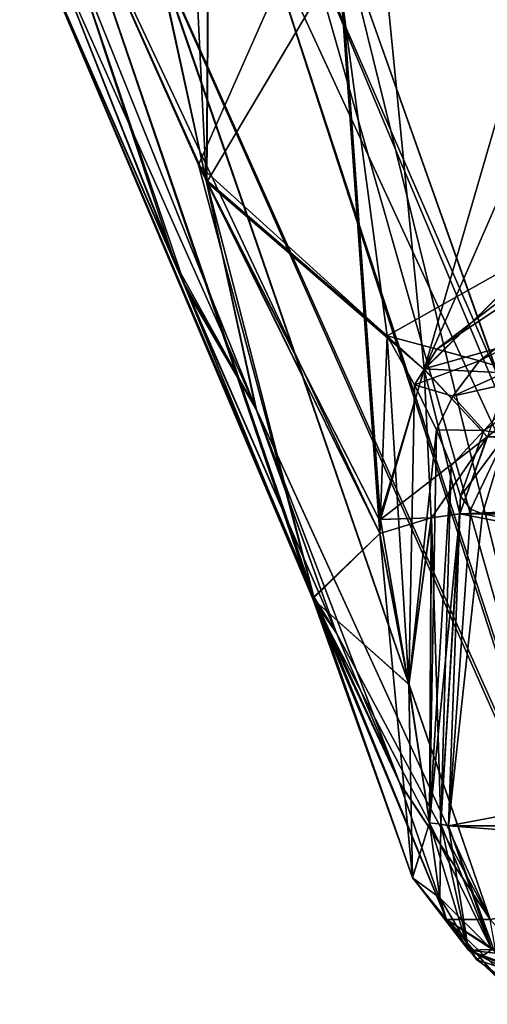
# Model space of a CAD drawing. Header units: inches. Extents: x -9.1 to 9.1, y -2.2 to 4.3.
# Tile 1 of 256: x -8.9655 to -8.8827, y -2.112 to -1.9377. Entities that reach past the tile are written whole.
import ezdxf

# ---------------------------------------------------------------- set-up
doc = ezdxf.new("R2010")
doc.units = ezdxf.units.IN
doc.header["$LTSCALE"] = 81.481481
doc.header["$MEASUREMENT"] = 0
for name, color, linetype in [('14568', 7, 'CONTINUOUS'), ('14569', 7, 'CONTINUOUS'), ('14570', 7, 'CONTINUOUS'), ('14571', 7, 'CONTINUOUS'), ('14572', 7, 'CONTINUOUS'), ('14573', 7, 'CONTINUOUS'), ('14575', 7, 'CONTINUOUS'), ('14578', 7, 'CONTINUOUS'), ('14581', 7, 'CONTINUOUS'), ('14586', 7, 'CONTINUOUS'), ('14587', 7, 'CONTINUOUS'), ('14588', 7, 'CONTINUOUS'), ('14589', 7, 'CONTINUOUS'), ('14590', 7, 'CONTINUOUS'), ('14591', 7, 'CONTINUOUS'), ('14592', 7, 'CONTINUOUS'), ('14596', 7, 'CONTINUOUS'), ('14597', 7, 'CONTINUOUS'), ('14598', 7, 'CONTINUOUS'), ('14599', 7, 'CONTINUOUS'), ('14600', 7, 'CONTINUOUS'), ('14601', 7, 'CONTINUOUS'), ('14603', 7, 'CONTINUOUS'), ('14606', 7, 'CONTINUOUS'), ('14609', 7, 'CONTINUOUS'), ('14614', 7, 'CONTINUOUS'), ('14615', 7, 'CONTINUOUS'), ('14616', 7, 'CONTINUOUS'), ('14617', 7, 'CONTINUOUS'), ('14618', 7, 'CONTINUOUS'), ('14619', 7, 'CONTINUOUS'), ('14785', 7, 'CONTINUOUS'), ('14786', 7, 'CONTINUOUS'), ('14793', 7, 'CONTINUOUS'), ('14794', 7, 'CONTINUOUS'), ('14795', 7, 'CONTINUOUS'), ('14796', 7, 'CONTINUOUS'), ('14801', 7, 'CONTINUOUS'), ('14805', 7, 'CONTINUOUS'), ('14806', 7, 'CONTINUOUS'), ('14807', 7, 'CONTINUOUS'), ('14808', 7, 'CONTINUOUS'), ('14814', 7, 'CONTINUOUS'), ('14815', 7, 'CONTINUOUS'), ('14816', 7, 'CONTINUOUS'), ('14817', 7, 'CONTINUOUS'), ('14824', 7, 'CONTINUOUS'), ('14825', 7, 'CONTINUOUS'), ('14826', 7, 'CONTINUOUS'), ('14827', 7, 'CONTINUOUS'), ('14837', 7, 'CONTINUOUS'), ('14839', 7, 'CONTINUOUS'), ('14840', 7, 'CONTINUOUS'), ('14841', 7, 'CONTINUOUS'), ('14842', 7, 'CONTINUOUS')]:
    doc.layers.add(name, color=color, linetype=linetype)

msp = doc.modelspace()

# ---------------------------------------------------------------- linework, layer by layer
at = {"layer": '14568', "linetype": 'Continuous'}
msp.add_3dface([(-8.88954, -2.08043, 2.27988), (-8.88125, -2.10294, 2.27812), (-8.60053, -2.08043, 3.63956), (-8.88954, -2.08043, 2.27988)], dxfattribs=at)
at = {"layer": '14569', "linetype": 'Continuous'}
for points in [[(-8.89288, -2.07986, 2.27107), (-8.88597, -2.10244, 2.26709), (-8.89087, -2.08012, 2.27534), (-8.89288, -2.07986, 2.27107)], [(-8.89087, -2.08012, 2.27534), (-8.88597, -2.10244, 2.26709), (-8.88954, -2.08043, 2.27988), (-8.89087, -2.08012, 2.27534)], [(-8.88954, -2.08043, 2.27988), (-8.88597, -2.10244, 2.26709), (-8.88125, -2.10294, 2.27812), (-8.88954, -2.08043, 2.27988)], [(-8.88597, -2.10244, 2.26709), (-8.86695, -2.112, 2.25613), (-8.88125, -2.10294, 2.27812), (-8.88597, -2.10244, 2.26709)]]:
    msp.add_3dface(points, dxfattribs=at)
at = {"layer": '14570', "linetype": 'Continuous'}
for points in [[(-8.89288, -2.07986, 2.27107), (-8.89594, -2.08954, 2.25788), (-8.88597, -2.10244, 2.26709), (-8.89288, -2.07986, 2.27107)], [(-8.89594, -2.08954, 2.25788), (-8.88988, -2.097, 2.2439), (-8.88597, -2.10244, 2.26709), (-8.89594, -2.08954, 2.25788)], [(-8.88597, -2.10244, 2.26709), (-8.88988, -2.097, 2.2439), (-8.88019, -2.10798, 2.24907), (-8.88597, -2.10244, 2.26709)], [(-8.86695, -2.112, 2.25613), (-8.88597, -2.10244, 2.26709), (-8.88019, -2.10798, 2.24907), (-8.86695, -2.112, 2.25613)]]:
    msp.add_3dface(points, dxfattribs=at)
at = {"layer": '14571', "linetype": 'Continuous'}
for points in [[(-8.90168, -2.02866, 2.25617), (-8.91357, -2.04021, 2.23968), (-8.89659, -2.05532, 2.26304), (-8.90168, -2.02866, 2.25617)], [(-8.91357, -2.04021, 2.23968), (-8.90938, -2.04627, 2.21823), (-8.89824, -2.0727, 2.22978), (-8.91357, -2.04021, 2.23968)], [(-8.89288, -2.07986, 2.27107), (-8.91357, -2.04021, 2.23968), (-8.89594, -2.08954, 2.25788), (-8.89288, -2.07986, 2.27107)], [(-8.91357, -2.04021, 2.23968), (-8.89288, -2.07986, 2.27107), (-8.89659, -2.05532, 2.26304), (-8.91357, -2.04021, 2.23968)], [(-8.89594, -2.08954, 2.25788), (-8.91357, -2.04021, 2.23968), (-8.88988, -2.097, 2.2439), (-8.89594, -2.08954, 2.25788)], [(-8.88988, -2.097, 2.2439), (-8.91357, -2.04021, 2.23968), (-8.89824, -2.0727, 2.22978), (-8.88988, -2.097, 2.2439)]]:
    msp.add_3dface(points, dxfattribs=at)
at = {"layer": '14572', "linetype": 'Continuous'}
for points in [[(-8.93638, -1.98452, 2.19309), (-8.95998, -1.925, 2.16432), (-8.92375, -2.00632, 2.19616), (-8.93638, -1.98452, 2.19309)], [(-8.95998, -1.925, 2.16432), (-8.95645, -1.925, 2.1577), (-8.92375, -2.00632, 2.19616), (-8.95998, -1.925, 2.16432)], [(-8.90938, -2.04627, 2.21823), (-8.93638, -1.98452, 2.19309), (-8.92375, -2.00632, 2.19616), (-8.90938, -2.04627, 2.21823)], [(-8.88214, -2.097, 2.2294), (-8.90938, -2.04627, 2.21823), (-8.92375, -2.00632, 2.19616), (-8.88214, -2.097, 2.2294)], [(-8.89824, -2.0727, 2.22978), (-8.90938, -2.04627, 2.21823), (-8.88214, -2.097, 2.2294), (-8.89824, -2.0727, 2.22978)], [(-8.88988, -2.097, 2.2439), (-8.89824, -2.0727, 2.22978), (-8.88214, -2.097, 2.2294), (-8.88988, -2.097, 2.2439)]]:
    msp.add_3dface(points, dxfattribs=at)
at = {"layer": '14573', "linetype": 'Continuous'}
for points in [[(-8.88019, -2.10798, 2.24907), (-8.88988, -2.097, 2.2439), (-8.87244, -2.10799, 2.23457), (-8.88019, -2.10798, 2.24907)], [(-8.87244, -2.10799, 2.23457), (-8.88988, -2.097, 2.2439), (-8.88214, -2.097, 2.2294), (-8.87244, -2.10799, 2.23457)]]:
    msp.add_3dface(points, dxfattribs=at)
at = {"layer": '14575', "linetype": 'Continuous'}
for points in [[(-8.92299, -1.92, 2.14368), (-8.86608, -2.09377, 2.2149), (-8.94121, -1.92576, 2.14558), (-8.92299, -1.92, 2.14368)], [(-8.91511, -1.92176, 2.14846), (-8.86608, -2.09377, 2.2149), (-8.92299, -1.92, 2.14368), (-8.91511, -1.92176, 2.14846)], [(-8.90801, -1.92369, 2.15479), (-8.86608, -2.09377, 2.2149), (-8.91511, -1.92176, 2.14846), (-8.90801, -1.92369, 2.15479)], [(-8.86608, -2.09377, 2.2149), (-8.90801, -1.92369, 2.15479), (-8.88024, -2.00204, 2.18721), (-8.86608, -2.09377, 2.2149)], [(-8.95645, -1.925, 2.1577), (-8.94121, -1.92576, 2.14558), (-8.92375, -2.00632, 2.19616), (-8.95645, -1.925, 2.1577)], [(-8.86608, -2.09377, 2.2149), (-8.88214, -2.097, 2.2294), (-8.94121, -1.92576, 2.14558), (-8.86608, -2.09377, 2.2149)], [(-8.94121, -1.92576, 2.14558), (-8.88214, -2.097, 2.2294), (-8.92375, -2.00632, 2.19616), (-8.94121, -1.92576, 2.14558)]]:
    msp.add_3dface(points, dxfattribs=at)
at = {"layer": '14578', "linetype": 'Continuous'}
for points in [[(-8.88024, -2.00204, 2.18721), (-8.90801, -1.92369, 2.15479), (-8.6664, -1.92369, 2.20479), (-8.88024, -2.00204, 2.18721)], [(-8.6664, -1.92369, 1.79521), (-8.90801, -1.92369, 1.84521), (-8.88043, -2.00154, 1.81298), (-8.6664, -1.92369, 1.79521)]]:
    msp.add_3dface(points, dxfattribs=at)
at = {"layer": '14581', "linetype": 'Continuous'}
for points in [[(-8.86667, -2.09398, 1.78485), (-8.92299, -1.92, 1.85632), (-8.94135, -1.92578, 1.85436), (-8.86667, -2.09398, 1.78485)], [(-8.86667, -2.09398, 1.78485), (-8.84691, -2.08461, 1.78561), (-8.92299, -1.92, 1.85632), (-8.86667, -2.09398, 1.78485)], [(-8.92299, -1.92, 1.85632), (-8.84691, -2.08461, 1.78561), (-8.91521, -1.92174, 1.85161), (-8.92299, -1.92, 1.85632)], [(-8.88043, -2.00154, 1.81298), (-8.90801, -1.92369, 1.84521), (-8.91521, -1.92174, 1.85161), (-8.88043, -2.00154, 1.81298)], [(-8.84691, -2.08461, 1.78561), (-8.88043, -2.00154, 1.81298), (-8.91521, -1.92174, 1.85161), (-8.84691, -2.08461, 1.78561)], [(-8.95645, -1.925, 1.8423), (-8.92357, -2.00674, 1.80366), (-8.94135, -1.92578, 1.85436), (-8.95645, -1.925, 1.8423)], [(-8.88214, -2.097, 1.7706), (-8.86667, -2.09398, 1.78485), (-8.94135, -1.92578, 1.85436), (-8.88214, -2.097, 1.7706)], [(-8.92357, -2.00674, 1.80366), (-8.88214, -2.097, 1.7706), (-8.94135, -1.92578, 1.85436), (-8.92357, -2.00674, 1.80366)]]:
    msp.add_3dface(points, dxfattribs=at)
at = {"layer": '14586', "linetype": 'Continuous'}
for points in [[(-8.95645, -1.925, 1.8423), (-8.95998, -1.925, 1.83568), (-8.93593, -1.98559, 1.80644), (-8.95645, -1.925, 1.8423)], [(-8.92357, -2.00674, 1.80366), (-8.95645, -1.925, 1.8423), (-8.93593, -1.98559, 1.80644), (-8.92357, -2.00674, 1.80366)], [(-8.90938, -2.04627, 1.78177), (-8.92357, -2.00674, 1.80366), (-8.93593, -1.98559, 1.80644), (-8.90938, -2.04627, 1.78177)], [(-8.88214, -2.097, 1.7706), (-8.92357, -2.00674, 1.80366), (-8.89817, -2.0729, 1.77011), (-8.88214, -2.097, 1.7706)], [(-8.89817, -2.0729, 1.77011), (-8.92357, -2.00674, 1.80366), (-8.90938, -2.04627, 1.78177), (-8.89817, -2.0729, 1.77011)], [(-8.88988, -2.097, 1.7561), (-8.88214, -2.097, 1.7706), (-8.89817, -2.0729, 1.77011), (-8.88988, -2.097, 1.7561)]]:
    msp.add_3dface(points, dxfattribs=at)
at = {"layer": '14587', "linetype": 'Continuous'}
msp.add_3dface([(-8.88214, -2.097, 1.7706), (-8.88988, -2.097, 1.7561), (-8.88019, -2.10798, 1.75093), (-8.88214, -2.097, 1.7706)], dxfattribs=at)
at = {"layer": '14588', "linetype": 'Continuous'}
for points in [[(-8.89592, -2.08962, 1.74226), (-8.89288, -2.07986, 1.72893), (-8.89108, -2.09312, 1.72995), (-8.89592, -2.08962, 1.74226)], [(-8.88988, -2.097, 1.7561), (-8.89592, -2.08962, 1.74226), (-8.89108, -2.09312, 1.72995), (-8.88988, -2.097, 1.7561)], [(-8.88452, -2.10411, 1.73375), (-8.88988, -2.097, 1.7561), (-8.89108, -2.09312, 1.72995), (-8.88452, -2.10411, 1.73375)], [(-8.88988, -2.097, 1.7561), (-8.86695, -2.112, 1.74387), (-8.88019, -2.10798, 1.75093), (-8.88988, -2.097, 1.7561)], [(-8.86695, -2.112, 1.74387), (-8.88988, -2.097, 1.7561), (-8.8764, -2.10994, 1.73842), (-8.86695, -2.112, 1.74387)], [(-8.8764, -2.10994, 1.73842), (-8.88988, -2.097, 1.7561), (-8.88452, -2.10411, 1.73375), (-8.8764, -2.10994, 1.73842)]]:
    msp.add_3dface(points, dxfattribs=at)
at = {"layer": '14589', "linetype": 'Continuous'}
for points in [[(-8.90169, -2.02866, 1.74382), (-8.89592, -2.08962, 1.74226), (-8.91342, -2.03987, 1.75959), (-8.90169, -2.02866, 1.74382)], [(-8.89659, -2.05536, 1.73694), (-8.89592, -2.08962, 1.74226), (-8.90169, -2.02866, 1.74382), (-8.89659, -2.05536, 1.73694)], [(-8.88988, -2.097, 1.7561), (-8.89817, -2.0729, 1.77011), (-8.91342, -2.03987, 1.75959), (-8.88988, -2.097, 1.7561)], [(-8.89592, -2.08962, 1.74226), (-8.88988, -2.097, 1.7561), (-8.91342, -2.03987, 1.75959), (-8.89592, -2.08962, 1.74226)], [(-8.89817, -2.0729, 1.77011), (-8.90938, -2.04627, 1.78177), (-8.91342, -2.03987, 1.75959), (-8.89817, -2.0729, 1.77011)], [(-8.89288, -2.07986, 1.72893), (-8.89592, -2.08962, 1.74226), (-8.89659, -2.05536, 1.73694), (-8.89288, -2.07986, 1.72893)]]:
    msp.add_3dface(points, dxfattribs=at)
at = {"layer": '14590', "linetype": 'Continuous'}
for points in [[(-8.89087, -2.08012, 1.72466), (-8.89288, -2.07986, 1.72893), (-8.88751, -2.02515, 1.72454), (-8.89087, -2.08012, 1.72466)], [(-8.88751, -2.02515, 1.72454), (-8.89288, -2.07986, 1.72893), (-8.89264, -2.02587, 1.73592), (-8.88751, -2.02515, 1.72454)], [(-8.88954, -2.08043, 1.72012), (-8.89087, -2.08012, 1.72466), (-8.88751, -2.02515, 1.72454), (-8.88954, -2.08043, 1.72012)], [(-8.90169, -2.02866, 1.74382), (-8.90184, -2.02619, 1.74416), (-8.89264, -2.02587, 1.73592), (-8.90169, -2.02866, 1.74382)], [(-8.89659, -2.05536, 1.73694), (-8.90169, -2.02866, 1.74382), (-8.89264, -2.02587, 1.73592), (-8.89659, -2.05536, 1.73694)], [(-8.89288, -2.07986, 1.72893), (-8.89659, -2.05536, 1.73694), (-8.89264, -2.02587, 1.73592), (-8.89288, -2.07986, 1.72893)]]:
    msp.add_3dface(points, dxfattribs=at)
at = {"layer": '14591', "linetype": 'Continuous'}
for points in [[(-8.89108, -2.09312, 1.72995), (-8.89288, -2.07986, 1.72893), (-8.89087, -2.08012, 1.72466), (-8.89108, -2.09312, 1.72995)], [(-8.89108, -2.09312, 1.72995), (-8.89087, -2.08012, 1.72466), (-8.88184, -2.10229, 1.72175), (-8.89108, -2.09312, 1.72995)], [(-8.89087, -2.08012, 1.72466), (-8.88954, -2.08043, 1.72012), (-8.88184, -2.10229, 1.72175), (-8.89087, -2.08012, 1.72466)], [(-8.88452, -2.10411, 1.73375), (-8.89108, -2.09312, 1.72995), (-8.88184, -2.10229, 1.72175), (-8.88452, -2.10411, 1.73375)], [(-8.86023, -2.112, 1.72635), (-8.88452, -2.10411, 1.73375), (-8.88184, -2.10229, 1.72175), (-8.86023, -2.112, 1.72635)], [(-8.86023, -2.112, 1.72635), (-8.8764, -2.10994, 1.73842), (-8.88452, -2.10411, 1.73375), (-8.86023, -2.112, 1.72635)]]:
    msp.add_3dface(points, dxfattribs=at)
at = {"layer": '14592', "linetype": 'Continuous'}
for points in [[(-8.60053, -2.08043, 0.36044), (-8.59224, -2.10294, 0.3622), (-8.88954, -2.08043, 1.72012), (-8.60053, -2.08043, 0.36044)], [(-8.88954, -2.08043, 1.72012), (-8.59224, -2.10294, 0.3622), (-8.88184, -2.10229, 1.72175), (-8.88954, -2.08043, 1.72012)]]:
    msp.add_3dface(points, dxfattribs=at)
at = {"layer": '14596', "linetype": 'Continuous'}
msp.add_3dface([(-8.88954, -2.08043, -1.72012), (-8.88125, -2.10294, -1.72188), (-8.60053, -2.08043, -0.36044), (-8.88954, -2.08043, -1.72012)], dxfattribs=at)
at = {"layer": '14597', "linetype": 'Continuous'}
for points in [[(-8.89288, -2.07986, -1.72893), (-8.88597, -2.10244, -1.73291), (-8.89087, -2.08012, -1.72466), (-8.89288, -2.07986, -1.72893)], [(-8.89087, -2.08012, -1.72466), (-8.88597, -2.10244, -1.73291), (-8.88954, -2.08043, -1.72012), (-8.89087, -2.08012, -1.72466)], [(-8.88954, -2.08043, -1.72012), (-8.88597, -2.10244, -1.73291), (-8.88125, -2.10294, -1.72188), (-8.88954, -2.08043, -1.72012)], [(-8.88597, -2.10244, -1.73291), (-8.86695, -2.112, -1.74387), (-8.88125, -2.10294, -1.72188), (-8.88597, -2.10244, -1.73291)]]:
    msp.add_3dface(points, dxfattribs=at)
at = {"layer": '14598', "linetype": 'Continuous'}
for points in [[(-8.89288, -2.07986, -1.72893), (-8.89594, -2.08954, -1.74212), (-8.88597, -2.10244, -1.73291), (-8.89288, -2.07986, -1.72893)], [(-8.89594, -2.08954, -1.74212), (-8.88988, -2.097, -1.7561), (-8.88597, -2.10244, -1.73291), (-8.89594, -2.08954, -1.74212)], [(-8.88597, -2.10244, -1.73291), (-8.88988, -2.097, -1.7561), (-8.88019, -2.10798, -1.75093), (-8.88597, -2.10244, -1.73291)], [(-8.86695, -2.112, -1.74387), (-8.88597, -2.10244, -1.73291), (-8.88019, -2.10798, -1.75093), (-8.86695, -2.112, -1.74387)]]:
    msp.add_3dface(points, dxfattribs=at)
at = {"layer": '14599', "linetype": 'Continuous'}
for points in [[(-8.90169, -2.02866, -1.74382), (-8.91357, -2.04021, -1.76032), (-8.8966, -2.0553, -1.73696), (-8.90169, -2.02866, -1.74382)], [(-8.91357, -2.04021, -1.76032), (-8.90938, -2.04627, -1.78177), (-8.89823, -2.07275, -1.77019), (-8.91357, -2.04021, -1.76032)], [(-8.89288, -2.07986, -1.72893), (-8.91357, -2.04021, -1.76032), (-8.89594, -2.08954, -1.74212), (-8.89288, -2.07986, -1.72893)], [(-8.91357, -2.04021, -1.76032), (-8.89288, -2.07986, -1.72893), (-8.8966, -2.0553, -1.73696), (-8.91357, -2.04021, -1.76032)], [(-8.89594, -2.08954, -1.74212), (-8.91357, -2.04021, -1.76032), (-8.88988, -2.097, -1.7561), (-8.89594, -2.08954, -1.74212)], [(-8.88988, -2.097, -1.7561), (-8.91357, -2.04021, -1.76032), (-8.89823, -2.07275, -1.77019), (-8.88988, -2.097, -1.7561)]]:
    msp.add_3dface(points, dxfattribs=at)
at = {"layer": '14600', "linetype": 'Continuous'}
for points in [[(-8.93669, -1.98376, -1.80725), (-8.95998, -1.925, -1.83568), (-8.92375, -2.00632, -1.80384), (-8.93669, -1.98376, -1.80725)], [(-8.95998, -1.925, -1.83568), (-8.95645, -1.925, -1.8423), (-8.92375, -2.00632, -1.80384), (-8.95998, -1.925, -1.83568)], [(-8.90938, -2.04627, -1.78177), (-8.93669, -1.98376, -1.80725), (-8.92375, -2.00632, -1.80384), (-8.90938, -2.04627, -1.78177)], [(-8.88214, -2.097, -1.7706), (-8.90938, -2.04627, -1.78177), (-8.92375, -2.00632, -1.80384), (-8.88214, -2.097, -1.7706)], [(-8.89823, -2.07275, -1.77019), (-8.90938, -2.04627, -1.78177), (-8.88214, -2.097, -1.7706), (-8.89823, -2.07275, -1.77019)], [(-8.88988, -2.097, -1.7561), (-8.89823, -2.07275, -1.77019), (-8.88214, -2.097, -1.7706), (-8.88988, -2.097, -1.7561)]]:
    msp.add_3dface(points, dxfattribs=at)
at = {"layer": '14601', "linetype": 'Continuous'}
for points in [[(-8.88019, -2.10798, -1.75093), (-8.88988, -2.097, -1.7561), (-8.87244, -2.10799, -1.76543), (-8.88019, -2.10798, -1.75093)], [(-8.87244, -2.10799, -1.76543), (-8.88988, -2.097, -1.7561), (-8.88214, -2.097, -1.7706), (-8.87244, -2.10799, -1.76543)]]:
    msp.add_3dface(points, dxfattribs=at)
at = {"layer": '14603', "linetype": 'Continuous'}
for points in [[(-8.92299, -1.92, -1.85632), (-8.86608, -2.09377, -1.7851), (-8.94121, -1.92576, -1.85442), (-8.92299, -1.92, -1.85632)], [(-8.91511, -1.92176, -1.85154), (-8.86608, -2.09377, -1.7851), (-8.92299, -1.92, -1.85632), (-8.91511, -1.92176, -1.85154)], [(-8.90801, -1.92369, -1.84521), (-8.86608, -2.09377, -1.7851), (-8.91511, -1.92176, -1.85154), (-8.90801, -1.92369, -1.84521)], [(-8.86608, -2.09377, -1.7851), (-8.90801, -1.92369, -1.84521), (-8.88024, -2.00204, -1.81279), (-8.86608, -2.09377, -1.7851)], [(-8.95645, -1.925, -1.8423), (-8.94121, -1.92576, -1.85442), (-8.92375, -2.00632, -1.80384), (-8.95645, -1.925, -1.8423)], [(-8.86608, -2.09377, -1.7851), (-8.88214, -2.097, -1.7706), (-8.94121, -1.92576, -1.85442), (-8.86608, -2.09377, -1.7851)], [(-8.94121, -1.92576, -1.85442), (-8.88214, -2.097, -1.7706), (-8.92375, -2.00632, -1.80384), (-8.94121, -1.92576, -1.85442)]]:
    msp.add_3dface(points, dxfattribs=at)
at = {"layer": '14606', "linetype": 'Continuous'}
for points in [[(-8.88024, -2.00204, -1.81279), (-8.90801, -1.92369, -1.84521), (-8.6664, -1.92369, -1.79521), (-8.88024, -2.00204, -1.81279)], [(-8.6664, -1.92369, -2.20479), (-8.90801, -1.92369, -2.15479), (-8.88043, -2.00154, -2.18702), (-8.6664, -1.92369, -2.20479)]]:
    msp.add_3dface(points, dxfattribs=at)
at = {"layer": '14609', "linetype": 'Continuous'}
for points in [[(-8.86667, -2.09398, -2.21515), (-8.92299, -1.92, -2.14368), (-8.94135, -1.92578, -2.14564), (-8.86667, -2.09398, -2.21515)], [(-8.86667, -2.09398, -2.21515), (-8.84691, -2.08461, -2.21439), (-8.92299, -1.92, -2.14368), (-8.86667, -2.09398, -2.21515)], [(-8.92299, -1.92, -2.14368), (-8.84691, -2.08461, -2.21439), (-8.91521, -1.92174, -2.14839), (-8.92299, -1.92, -2.14368)], [(-8.88043, -2.00154, -2.18702), (-8.90801, -1.92369, -2.15479), (-8.91521, -1.92174, -2.14839), (-8.88043, -2.00154, -2.18702)], [(-8.84691, -2.08461, -2.21439), (-8.88043, -2.00154, -2.18702), (-8.91521, -1.92174, -2.14839), (-8.84691, -2.08461, -2.21439)], [(-8.95645, -1.925, -2.1577), (-8.92357, -2.00674, -2.19634), (-8.94135, -1.92578, -2.14564), (-8.95645, -1.925, -2.1577)], [(-8.88214, -2.097, -2.2294), (-8.86667, -2.09398, -2.21515), (-8.94135, -1.92578, -2.14564), (-8.88214, -2.097, -2.2294)], [(-8.92357, -2.00674, -2.19634), (-8.88214, -2.097, -2.2294), (-8.94135, -1.92578, -2.14564), (-8.92357, -2.00674, -2.19634)]]:
    msp.add_3dface(points, dxfattribs=at)
at = {"layer": '14614', "linetype": 'Continuous'}
for points in [[(-8.95645, -1.925, -2.1577), (-8.95998, -1.925, -2.16432), (-8.93794, -1.98077, -2.19141), (-8.95645, -1.925, -2.1577)], [(-8.92357, -2.00674, -2.19634), (-8.95645, -1.925, -2.1577), (-8.93794, -1.98077, -2.19141), (-8.92357, -2.00674, -2.19634)], [(-8.90938, -2.04627, -2.21823), (-8.92357, -2.00674, -2.19634), (-8.93794, -1.98077, -2.19141), (-8.90938, -2.04627, -2.21823)], [(-8.88214, -2.097, -2.2294), (-8.92357, -2.00674, -2.19634), (-8.89824, -2.07273, -2.2298), (-8.88214, -2.097, -2.2294)], [(-8.89824, -2.07273, -2.2298), (-8.92357, -2.00674, -2.19634), (-8.90938, -2.04627, -2.21823), (-8.89824, -2.07273, -2.2298)], [(-8.88988, -2.097, -2.2439), (-8.88214, -2.097, -2.2294), (-8.89824, -2.07273, -2.2298), (-8.88988, -2.097, -2.2439)]]:
    msp.add_3dface(points, dxfattribs=at)
at = {"layer": '14615', "linetype": 'Continuous'}
msp.add_3dface([(-8.88214, -2.097, -2.2294), (-8.88988, -2.097, -2.2439), (-8.88019, -2.10798, -2.24907), (-8.88214, -2.097, -2.2294)], dxfattribs=at)
at = {"layer": '14616', "linetype": 'Continuous'}
for points in [[(-8.89288, -2.07986, -2.27107), (-8.88598, -2.10244, -2.2671), (-8.89593, -2.08957, -2.25783), (-8.89288, -2.07986, -2.27107)], [(-8.88598, -2.10244, -2.2671), (-8.88988, -2.097, -2.2439), (-8.89593, -2.08957, -2.25783), (-8.88598, -2.10244, -2.2671)], [(-8.88988, -2.097, -2.2439), (-8.86695, -2.112, -2.25613), (-8.88019, -2.10798, -2.24907), (-8.88988, -2.097, -2.2439)], [(-8.86695, -2.112, -2.25613), (-8.88988, -2.097, -2.2439), (-8.88598, -2.10244, -2.2671), (-8.86695, -2.112, -2.25613)]]:
    msp.add_3dface(points, dxfattribs=at)
at = {"layer": '14617', "linetype": 'Continuous'}
for points in [[(-8.88598, -2.10244, -2.2671), (-8.89288, -2.07986, -2.27107), (-8.88184, -2.10229, -2.27825), (-8.88598, -2.10244, -2.2671)], [(-8.88184, -2.10229, -2.27825), (-8.89288, -2.07986, -2.27107), (-8.89087, -2.08012, -2.27534), (-8.88184, -2.10229, -2.27825)], [(-8.88954, -2.08043, -2.27988), (-8.88184, -2.10229, -2.27825), (-8.89087, -2.08012, -2.27534), (-8.88954, -2.08043, -2.27988)], [(-8.86023, -2.112, -2.27365), (-8.88598, -2.10244, -2.2671), (-8.88184, -2.10229, -2.27825), (-8.86023, -2.112, -2.27365)], [(-8.86023, -2.112, -2.27365), (-8.8629, -2.112, -2.26463), (-8.88598, -2.10244, -2.2671), (-8.86023, -2.112, -2.27365)], [(-8.8629, -2.112, -2.26463), (-8.86695, -2.112, -2.25613), (-8.88598, -2.10244, -2.2671), (-8.8629, -2.112, -2.26463)]]:
    msp.add_3dface(points, dxfattribs=at)
at = {"layer": '14618', "linetype": 'Continuous'}
for points in [[(-8.60053, -2.08043, -3.63956), (-8.59224, -2.10294, -3.6378), (-8.88954, -2.08043, -2.27988), (-8.60053, -2.08043, -3.63956)], [(-8.59224, -2.10294, -3.6378), (-8.88184, -2.10229, -2.27825), (-8.88954, -2.08043, -2.27988), (-8.59224, -2.10294, -3.6378)]]:
    msp.add_3dface(points, dxfattribs=at)
at = {"layer": '14619', "linetype": 'Continuous'}
for points in [[(-8.60053, -2.08043, -3.63956), (-8.88954, -2.08043, -2.27988), (-8.59763, -2.02515, -3.63925), (-8.60053, -2.08043, -3.63956)], [(-8.59763, -2.02515, -3.63925), (-8.88954, -2.08043, -2.27988), (-8.88751, -2.02515, -2.27546), (-8.59763, -2.02515, -3.63925)]]:
    msp.add_3dface(points, dxfattribs=at)
at = {"layer": '14785', "linetype": 'Continuous'}
for points in [[(-8.95879, -1.90739, -2.19706), (-8.78727, -1.63239, -2.26039), (-8.93381, -1.96335, -2.22688), (-8.95879, -1.90739, -2.19706)], [(-8.93243, -1.96612, -1.77169), (-8.93013, -1.63239, -1.80831), (-8.95879, -1.90739, -1.80294), (-8.93243, -1.96612, -1.77169)], [(-8.93381, -1.96335, -2.22688), (-8.78727, -1.63239, -2.26039), (-8.89387, -1.99958, -2.25773), (-8.93381, -1.96335, -2.22688)], [(-8.90169, -2.02866, -1.74382), (-8.93013, -1.63239, -1.80831), (-8.93243, -1.96612, -1.77169), (-8.90169, -2.02866, -1.74382)], [(-8.93013, -1.63239, -1.80831), (-8.90169, -2.02866, -1.74382), (-8.90159, -2.02619, -1.74402), (-8.93013, -1.63239, -1.80831)], [(-8.74238, -1.89982, -1.71366), (-8.93013, -1.63239, -1.80831), (-8.80811, -1.94044, -1.71589), (-8.74238, -1.89982, -1.71366)], [(-8.80811, -1.94044, -1.71589), (-8.93013, -1.63239, -1.80831), (-8.87122, -1.97737, -1.73301), (-8.80811, -1.94044, -1.71589)], [(-8.87122, -1.97737, -1.73301), (-8.93013, -1.63239, -1.80831), (-8.89385, -1.99952, -1.74227), (-8.87122, -1.97737, -1.73301)], [(-8.89385, -1.99952, -1.74227), (-8.93013, -1.63239, -1.80831), (-8.90159, -2.02619, -1.74402), (-8.89385, -1.99952, -1.74227)], [(-8.78727, -1.63239, -2.26039), (-8.87122, -1.97737, -2.26699), (-8.89387, -1.99958, -2.25773), (-8.78727, -1.63239, -2.26039)], [(-8.90184, -2.02619, -2.25584), (-8.93381, -1.96335, -2.22688), (-8.89387, -1.99958, -2.25773), (-8.90184, -2.02619, -2.25584)]]:
    msp.add_3dface(points, dxfattribs=at)
at = {"layer": '14786', "linetype": 'Continuous'}
for points in [[(-8.91357, -2.04021, -1.76032), (-8.95879, -1.90739, -1.80294), (-8.9655, -1.9177, -1.81781), (-8.91357, -2.04021, -1.76032)], [(-8.90169, -2.02866, -1.74382), (-8.93243, -1.96612, -1.77169), (-8.95879, -1.90739, -1.80294), (-8.90169, -2.02866, -1.74382)], [(-8.90169, -2.02866, -1.74382), (-8.95879, -1.90739, -1.80294), (-8.91357, -2.04021, -1.76032), (-8.90169, -2.02866, -1.74382)], [(-8.93669, -1.98376, -1.80725), (-8.91357, -2.04021, -1.76032), (-8.9655, -1.9177, -1.81781), (-8.93669, -1.98376, -1.80725)], [(-8.95998, -1.925, -1.83568), (-8.93669, -1.98376, -1.80725), (-8.9655, -1.9177, -1.81781), (-8.95998, -1.925, -1.83568)], [(-8.90938, -2.04627, -1.78177), (-8.91357, -2.04021, -1.76032), (-8.93669, -1.98376, -1.80725), (-8.90938, -2.04627, -1.78177)]]:
    msp.add_3dface(points, dxfattribs=at)
at = {"layer": '14793', "linetype": 'Continuous'}
for points in [[(-8.9655, -1.91768, -2.18223), (-8.95879, -1.90739, -2.19706), (-8.91342, -2.03987, -2.24041), (-8.9655, -1.91768, -2.18223)], [(-8.95879, -1.90739, -2.19706), (-8.93381, -1.96335, -2.22688), (-8.91342, -2.03987, -2.24041), (-8.95879, -1.90739, -2.19706)], [(-8.93794, -1.98077, -2.19141), (-8.95998, -1.925, -2.16432), (-8.9655, -1.91768, -2.18223), (-8.93794, -1.98077, -2.19141)], [(-8.90938, -2.04627, -2.21823), (-8.93794, -1.98077, -2.19141), (-8.9655, -1.91768, -2.18223), (-8.90938, -2.04627, -2.21823)], [(-8.90938, -2.04627, -2.21823), (-8.9655, -1.91768, -2.18223), (-8.91342, -2.03987, -2.24041), (-8.90938, -2.04627, -2.21823)], [(-8.93381, -1.96335, -2.22688), (-8.90184, -2.02619, -2.25584), (-8.90169, -2.02866, -2.25618), (-8.93381, -1.96335, -2.22688)], [(-8.93381, -1.96335, -2.22688), (-8.90169, -2.02866, -2.25618), (-8.91342, -2.03987, -2.24041), (-8.93381, -1.96335, -2.22688)]]:
    msp.add_3dface(points, dxfattribs=at)
at = {"layer": '14794', "linetype": 'Continuous'}
for points in [[(-8.89087, -2.08012, -2.27534), (-8.89288, -2.07986, -2.27107), (-8.88751, -2.02515, -2.27546), (-8.89087, -2.08012, -2.27534)], [(-8.88751, -2.02515, -2.27546), (-8.89288, -2.07986, -2.27107), (-8.89264, -2.02587, -2.26408), (-8.88751, -2.02515, -2.27546)], [(-8.88954, -2.08043, -2.27988), (-8.89087, -2.08012, -2.27534), (-8.88751, -2.02515, -2.27546), (-8.88954, -2.08043, -2.27988)], [(-8.90184, -2.02619, -2.25584), (-8.89264, -2.02587, -2.26408), (-8.90169, -2.02866, -2.25618), (-8.90184, -2.02619, -2.25584)], [(-8.90169, -2.02866, -2.25618), (-8.89264, -2.02587, -2.26408), (-8.89656, -2.05551, -2.2631), (-8.90169, -2.02866, -2.25618)], [(-8.89264, -2.02587, -2.26408), (-8.89288, -2.07986, -2.27107), (-8.89656, -2.05551, -2.2631), (-8.89264, -2.02587, -2.26408)]]:
    msp.add_3dface(points, dxfattribs=at)
at = {"layer": '14795', "linetype": 'Continuous'}
for points in [[(-8.89387, -1.99958, -2.25773), (-8.87122, -1.97737, -2.26699), (-8.88266, -2.01153, -2.27864), (-8.89387, -1.99958, -2.25773)], [(-8.90184, -2.02619, -2.25584), (-8.89387, -1.99958, -2.25773), (-8.89264, -2.02587, -2.26408), (-8.90184, -2.02619, -2.25584)], [(-8.88751, -2.02515, -2.27546), (-8.89387, -1.99958, -2.25773), (-8.88266, -2.01153, -2.27864), (-8.88751, -2.02515, -2.27546)], [(-8.89387, -1.99958, -2.25773), (-8.88751, -2.02515, -2.27546), (-8.89264, -2.02587, -2.26408), (-8.89387, -1.99958, -2.25773)]]:
    msp.add_3dface(points, dxfattribs=at)
at = {"layer": '14796', "linetype": 'Continuous'}
msp.add_3dface([(-8.59763, -2.02515, -3.63925), (-8.88751, -2.02515, -2.27546), (-8.88266, -2.01153, -2.27864), (-8.59763, -2.02515, -3.63925)], dxfattribs=at)
at = {"layer": '14801', "linetype": 'Continuous'}
for points in [[(-8.90169, -2.02866, -2.25618), (-8.89593, -2.08957, -2.25783), (-8.91342, -2.03987, -2.24041), (-8.90169, -2.02866, -2.25618)], [(-8.89593, -2.08957, -2.25783), (-8.90169, -2.02866, -2.25618), (-8.89656, -2.05551, -2.2631), (-8.89593, -2.08957, -2.25783)], [(-8.88988, -2.097, -2.2439), (-8.89824, -2.07273, -2.2298), (-8.91342, -2.03987, -2.24041), (-8.88988, -2.097, -2.2439)], [(-8.89593, -2.08957, -2.25783), (-8.88988, -2.097, -2.2439), (-8.91342, -2.03987, -2.24041), (-8.89593, -2.08957, -2.25783)], [(-8.89824, -2.07273, -2.2298), (-8.90938, -2.04627, -2.21823), (-8.91342, -2.03987, -2.24041), (-8.89824, -2.07273, -2.2298)], [(-8.89288, -2.07986, -2.27107), (-8.89593, -2.08957, -2.25783), (-8.89656, -2.05551, -2.2631), (-8.89288, -2.07986, -2.27107)]]:
    msp.add_3dface(points, dxfattribs=at)
at = {"layer": '14805', "linetype": 'Continuous'}
for points in [[(-8.8689, -2.00074, -1.70891), (-8.88267, -2.01155, -1.72137), (-8.60818, -2.00074, -0.4823), (-8.8689, -2.00074, -1.70891)], [(-8.60818, -2.00074, -0.4823), (-8.88267, -2.01155, -1.72137), (-8.60213, -2.01336, -0.39681), (-8.60818, -2.00074, -0.4823)], [(-8.88267, -2.01155, -1.72137), (-8.88751, -2.02515, -1.72454), (-8.60213, -2.01336, -0.39681), (-8.88267, -2.01155, -1.72137)], [(-8.88751, -2.02515, -1.72454), (-8.59763, -2.02515, -0.36076), (-8.60213, -2.01336, -0.39681), (-8.88751, -2.02515, -1.72454)]]:
    msp.add_3dface(points, dxfattribs=at)
at = {"layer": '14806', "linetype": 'Continuous'}
for points in [[(-8.88751, -2.02515, -1.72454), (-8.88954, -2.08043, -1.72012), (-8.60053, -2.08043, -0.36044), (-8.88751, -2.02515, -1.72454)], [(-8.59763, -2.02515, -0.36076), (-8.88751, -2.02515, -1.72454), (-8.60053, -2.08043, -0.36044), (-8.59763, -2.02515, -0.36076)]]:
    msp.add_3dface(points, dxfattribs=at)
at = {"layer": '14807', "linetype": 'Continuous'}
for points in [[(-8.89255, -2.02586, -1.73579), (-8.89087, -2.08012, -1.72466), (-8.88751, -2.02515, -1.72454), (-8.89255, -2.02586, -1.73579)], [(-8.89087, -2.08012, -1.72466), (-8.88954, -2.08043, -1.72012), (-8.88751, -2.02515, -1.72454), (-8.89087, -2.08012, -1.72466)], [(-8.90159, -2.02619, -1.74402), (-8.90169, -2.02866, -1.74382), (-8.8966, -2.0553, -1.73696), (-8.90159, -2.02619, -1.74402)], [(-8.90159, -2.02619, -1.74402), (-8.8966, -2.0553, -1.73696), (-8.89255, -2.02586, -1.73579), (-8.90159, -2.02619, -1.74402)], [(-8.8966, -2.0553, -1.73696), (-8.89288, -2.07986, -1.72893), (-8.89255, -2.02586, -1.73579), (-8.8966, -2.0553, -1.73696)], [(-8.89288, -2.07986, -1.72893), (-8.89087, -2.08012, -1.72466), (-8.89255, -2.02586, -1.73579), (-8.89288, -2.07986, -1.72893)]]:
    msp.add_3dface(points, dxfattribs=at)
at = {"layer": '14808', "linetype": 'Continuous'}
for points in [[(-8.87122, -1.97737, -1.73301), (-8.89385, -1.99952, -1.74227), (-8.86725, -1.99202, -1.72411), (-8.87122, -1.97737, -1.73301)], [(-8.86725, -1.99202, -1.72411), (-8.89385, -1.99952, -1.74227), (-8.8689, -2.00074, -1.70891), (-8.86725, -1.99202, -1.72411)], [(-8.89385, -1.99952, -1.74227), (-8.90159, -2.02619, -1.74402), (-8.88267, -2.01155, -1.72137), (-8.89385, -1.99952, -1.74227)], [(-8.8689, -2.00074, -1.70891), (-8.89385, -1.99952, -1.74227), (-8.88267, -2.01155, -1.72137), (-8.8689, -2.00074, -1.70891)], [(-8.90159, -2.02619, -1.74402), (-8.89255, -2.02586, -1.73579), (-8.88267, -2.01155, -1.72137), (-8.90159, -2.02619, -1.74402)], [(-8.89255, -2.02586, -1.73579), (-8.88751, -2.02515, -1.72454), (-8.88267, -2.01155, -1.72137), (-8.89255, -2.02586, -1.73579)]]:
    msp.add_3dface(points, dxfattribs=at)
at = {"layer": '14814', "linetype": 'Continuous'}
for points in [[(-8.8874, -2.02205, 2.27521), (-8.88954, -2.08043, 2.27988), (-8.8856, -2.02435, 2.28428), (-8.8874, -2.02205, 2.27521)], [(-8.88954, -2.08043, 2.27988), (-8.88353, -2.02515, 2.2942), (-8.8856, -2.02435, 2.28428), (-8.88954, -2.08043, 2.27988)], [(-8.88353, -2.02515, 2.2942), (-8.88954, -2.08043, 2.27988), (-8.60053, -2.08043, 3.63956), (-8.88353, -2.02515, 2.2942)], [(-8.59763, -2.02515, 3.63924), (-8.88353, -2.02515, 2.2942), (-8.60053, -2.08043, 3.63956), (-8.59763, -2.02515, 3.63924)]]:
    msp.add_3dface(points, dxfattribs=at)
at = {"layer": '14815', "linetype": 'Continuous'}
for points in [[(-8.90038, -1.99366, 2.2534), (-8.90168, -2.02866, 2.25617), (-8.89659, -2.05532, 2.26304), (-8.90038, -1.99366, 2.2534)], [(-8.90038, -1.99366, 2.2534), (-8.89659, -2.05532, 2.26304), (-8.89557, -2.00234, 2.25792), (-8.90038, -1.99366, 2.2534)], [(-8.89557, -2.00234, 2.25792), (-8.89659, -2.05532, 2.26304), (-8.89168, -2.01028, 2.26337), (-8.89557, -2.00234, 2.25792)], [(-8.89659, -2.05532, 2.26304), (-8.89288, -2.07986, 2.27107), (-8.89168, -2.01028, 2.26337), (-8.89659, -2.05532, 2.26304)], [(-8.89168, -2.01028, 2.26337), (-8.89288, -2.07986, 2.27107), (-8.88905, -2.01665, 2.269), (-8.89168, -2.01028, 2.26337)], [(-8.89288, -2.07986, 2.27107), (-8.89087, -2.08012, 2.27534), (-8.88905, -2.01665, 2.269), (-8.89288, -2.07986, 2.27107)], [(-8.88905, -2.01665, 2.269), (-8.89087, -2.08012, 2.27534), (-8.8874, -2.02205, 2.27521), (-8.88905, -2.01665, 2.269)], [(-8.89087, -2.08012, 2.27534), (-8.88954, -2.08043, 2.27988), (-8.8874, -2.02205, 2.27521), (-8.89087, -2.08012, 2.27534)]]:
    msp.add_3dface(points, dxfattribs=at)
at = {"layer": '14816', "linetype": 'Continuous'}
for points in [[(-8.93247, -1.96603, 2.22826), (-8.94874, -1.63239, 2.17232), (-8.95879, -1.90739, 2.19706), (-8.93247, -1.96603, 2.22826)], [(-8.95879, -1.90739, 1.80294), (-8.93013, -1.63239, 1.80831), (-8.93233, -1.96647, 1.77158), (-8.95879, -1.90739, 1.80294)], [(-8.94874, -1.63239, 2.17232), (-8.93247, -1.96603, 2.22826), (-8.90038, -1.99366, 2.2534), (-8.94874, -1.63239, 2.17232)], [(-8.79805, -1.78538, 2.27222), (-8.94874, -1.63239, 2.17232), (-8.80811, -1.94044, 2.28411), (-8.79805, -1.78538, 2.27222)], [(-8.80811, -1.94044, 2.28411), (-8.94874, -1.63239, 2.17232), (-8.85571, -1.9685, 2.27267), (-8.80811, -1.94044, 2.28411)], [(-8.85571, -1.9685, 2.27267), (-8.94874, -1.63239, 2.17232), (-8.90038, -1.99366, 2.2534), (-8.85571, -1.9685, 2.27267)], [(-8.93013, -1.63239, 1.80831), (-8.73366, -1.63239, 1.73747), (-8.93233, -1.96647, 1.77158), (-8.93013, -1.63239, 1.80831)], [(-8.93233, -1.96647, 1.77158), (-8.73366, -1.63239, 1.73747), (-8.89387, -1.99958, 1.74227), (-8.93233, -1.96647, 1.77158)], [(-8.89387, -1.99958, 1.74227), (-8.73366, -1.63239, 1.73747), (-8.87122, -1.97737, 1.73301), (-8.89387, -1.99958, 1.74227)], [(-8.93247, -1.96603, 2.22826), (-8.90168, -2.02866, 2.25617), (-8.90038, -1.99366, 2.2534), (-8.93247, -1.96603, 2.22826)], [(-8.90184, -2.02619, 1.74416), (-8.93233, -1.96647, 1.77158), (-8.89387, -1.99958, 1.74227), (-8.90184, -2.02619, 1.74416)]]:
    msp.add_3dface(points, dxfattribs=at)
at = {"layer": '14817', "linetype": 'Continuous'}
for points in [[(-8.91357, -2.04021, 2.23968), (-8.95879, -1.90739, 2.19706), (-8.9655, -1.9177, 2.18219), (-8.91357, -2.04021, 2.23968)], [(-8.90168, -2.02866, 2.25617), (-8.93247, -1.96603, 2.22826), (-8.95879, -1.90739, 2.19706), (-8.90168, -2.02866, 2.25617)], [(-8.90168, -2.02866, 2.25617), (-8.95879, -1.90739, 2.19706), (-8.91357, -2.04021, 2.23968), (-8.90168, -2.02866, 2.25617)], [(-8.93638, -1.98452, 2.19309), (-8.91357, -2.04021, 2.23968), (-8.9655, -1.9177, 2.18219), (-8.93638, -1.98452, 2.19309)], [(-8.95998, -1.925, 2.16432), (-8.93638, -1.98452, 2.19309), (-8.9655, -1.9177, 2.18219), (-8.95998, -1.925, 2.16432)], [(-8.90938, -2.04627, 2.21823), (-8.91357, -2.04021, 2.23968), (-8.93638, -1.98452, 2.19309), (-8.90938, -2.04627, 2.21823)]]:
    msp.add_3dface(points, dxfattribs=at)
at = {"layer": '14824', "linetype": 'Continuous'}
for points in [[(-8.95879, -1.90739, 1.80294), (-8.91342, -2.03987, 1.75959), (-8.9655, -1.91768, 1.81777), (-8.95879, -1.90739, 1.80294)], [(-8.95879, -1.90739, 1.80294), (-8.93233, -1.96647, 1.77158), (-8.91342, -2.03987, 1.75959), (-8.95879, -1.90739, 1.80294)], [(-8.93593, -1.98559, 1.80644), (-8.95998, -1.925, 1.83568), (-8.9655, -1.91768, 1.81777), (-8.93593, -1.98559, 1.80644)], [(-8.90938, -2.04627, 1.78177), (-8.93593, -1.98559, 1.80644), (-8.9655, -1.91768, 1.81777), (-8.90938, -2.04627, 1.78177)], [(-8.91342, -2.03987, 1.75959), (-8.90938, -2.04627, 1.78177), (-8.9655, -1.91768, 1.81777), (-8.91342, -2.03987, 1.75959)], [(-8.93233, -1.96647, 1.77158), (-8.90184, -2.02619, 1.74416), (-8.90169, -2.02866, 1.74382), (-8.93233, -1.96647, 1.77158)], [(-8.93233, -1.96647, 1.77158), (-8.90169, -2.02866, 1.74382), (-8.91342, -2.03987, 1.75959), (-8.93233, -1.96647, 1.77158)]]:
    msp.add_3dface(points, dxfattribs=at)
at = {"layer": '14825', "linetype": 'Continuous'}
for points in [[(-8.89387, -1.99958, 1.74227), (-8.87122, -1.97737, 1.73301), (-8.88266, -2.01153, 1.72136), (-8.89387, -1.99958, 1.74227)], [(-8.90184, -2.02619, 1.74416), (-8.89387, -1.99958, 1.74227), (-8.89264, -2.02587, 1.73592), (-8.90184, -2.02619, 1.74416)], [(-8.89387, -1.99958, 1.74227), (-8.88751, -2.02515, 1.72454), (-8.89264, -2.02587, 1.73592), (-8.89387, -1.99958, 1.74227)], [(-8.88751, -2.02515, 1.72454), (-8.89387, -1.99958, 1.74227), (-8.88266, -2.01153, 1.72136), (-8.88751, -2.02515, 1.72454)]]:
    msp.add_3dface(points, dxfattribs=at)
at = {"layer": '14826', "linetype": 'Continuous'}
msp.add_3dface([(-8.59764, -2.02514, 0.36077), (-8.88751, -2.02515, 1.72454), (-8.88266, -2.01153, 1.72136), (-8.59764, -2.02514, 0.36077)], dxfattribs=at)
at = {"layer": '14827', "linetype": 'Continuous'}
for points in [[(-8.59764, -2.02514, 0.36077), (-8.60053, -2.08043, 0.36044), (-8.88954, -2.08043, 1.72012), (-8.59764, -2.02514, 0.36077)], [(-8.59764, -2.02514, 0.36077), (-8.88954, -2.08043, 1.72012), (-8.88751, -2.02515, 1.72454), (-8.59764, -2.02514, 0.36077)]]:
    msp.add_3dface(points, dxfattribs=at)
at = {"layer": '14837', "linetype": 'Continuous'}
for points in [[(-8.80811, -1.94044, 2.28411), (-8.85571, -1.9685, 2.27267), (-8.89161, -1.996, 2.25955), (-8.80811, -1.94044, 2.28411)], [(-8.80811, -1.94044, 2.28411), (-8.89161, -1.996, 2.25955), (-8.88404, -1.9981, 2.26643), (-8.80811, -1.94044, 2.28411)], [(-8.80811, -1.94044, 2.28411), (-8.88404, -1.9981, 2.26643), (-8.80122, -1.95559, 2.29293), (-8.80811, -1.94044, 2.28411)], [(-8.80122, -1.95559, 2.29293), (-8.88404, -1.9981, 2.26643), (-8.87855, -1.99972, 2.27305), (-8.80122, -1.95559, 2.29293)], [(-8.85571, -1.9685, 2.27267), (-8.90038, -1.99366, 2.2534), (-8.89161, -1.996, 2.25955), (-8.85571, -1.9685, 2.27267)]]:
    msp.add_3dface(points, dxfattribs=at)
at = {"layer": '14839', "linetype": 'Continuous'}
for points in [[(-8.87925, -2.01104, 2.29329), (-8.88353, -2.02515, 2.2942), (-8.60213, -2.01336, 3.60319), (-8.87925, -2.01104, 2.29329)], [(-8.88353, -2.02515, 2.2942), (-8.59763, -2.02515, 3.63924), (-8.60213, -2.01336, 3.60319), (-8.88353, -2.02515, 2.2942)]]:
    msp.add_3dface(points, dxfattribs=at)
at = {"layer": '14840', "linetype": 'Continuous'}
for points in [[(-8.8689, -2.00074, 2.29109), (-8.87447, -2.00106, 2.28007), (-8.88328, -2.01039, 2.2785), (-8.8689, -2.00074, 2.29109)], [(-8.87925, -2.01104, 2.29329), (-8.8689, -2.00074, 2.29109), (-8.88328, -2.01039, 2.2785), (-8.87925, -2.01104, 2.29329)], [(-8.8874, -2.02205, 2.27521), (-8.87925, -2.01104, 2.29329), (-8.88328, -2.01039, 2.2785), (-8.8874, -2.02205, 2.27521)], [(-8.87925, -2.01104, 2.29329), (-8.8874, -2.02205, 2.27521), (-8.8856, -2.02435, 2.28428), (-8.87925, -2.01104, 2.29329)], [(-8.88353, -2.02515, 2.2942), (-8.87925, -2.01104, 2.29329), (-8.8856, -2.02435, 2.28428), (-8.88353, -2.02515, 2.2942)]]:
    msp.add_3dface(points, dxfattribs=at)
at = {"layer": '14841', "linetype": 'Continuous'}
for points in [[(-8.88404, -1.9981, 2.26643), (-8.88877, -2.00434, 2.26537), (-8.87855, -1.99972, 2.27305), (-8.88404, -1.9981, 2.26643)], [(-8.88877, -2.00434, 2.26537), (-8.87447, -2.00106, 2.28007), (-8.87855, -1.99972, 2.27305), (-8.88877, -2.00434, 2.26537)], [(-8.87447, -2.00106, 2.28007), (-8.88877, -2.00434, 2.26537), (-8.88328, -2.01039, 2.2785), (-8.87447, -2.00106, 2.28007)], [(-8.88877, -2.00434, 2.26537), (-8.89168, -2.01028, 2.26337), (-8.88328, -2.01039, 2.2785), (-8.88877, -2.00434, 2.26537)], [(-8.89168, -2.01028, 2.26337), (-8.88905, -2.01665, 2.269), (-8.88328, -2.01039, 2.2785), (-8.89168, -2.01028, 2.26337)], [(-8.88905, -2.01665, 2.269), (-8.8874, -2.02205, 2.27521), (-8.88328, -2.01039, 2.2785), (-8.88905, -2.01665, 2.269)]]:
    msp.add_3dface(points, dxfattribs=at)
at = {"layer": '14842', "linetype": 'Continuous'}
for points in [[(-8.90038, -1.99366, 2.2534), (-8.89557, -2.00234, 2.25792), (-8.89161, -1.996, 2.25955), (-8.90038, -1.99366, 2.2534)], [(-8.89161, -1.996, 2.25955), (-8.89557, -2.00234, 2.25792), (-8.88404, -1.9981, 2.26643), (-8.89161, -1.996, 2.25955)], [(-8.88404, -1.9981, 2.26643), (-8.89557, -2.00234, 2.25792), (-8.88877, -2.00434, 2.26537), (-8.88404, -1.9981, 2.26643)], [(-8.89557, -2.00234, 2.25792), (-8.89168, -2.01028, 2.26337), (-8.88877, -2.00434, 2.26537), (-8.89557, -2.00234, 2.25792)]]:
    msp.add_3dface(points, dxfattribs=at)

doc.saveas('drawing.dxf')
